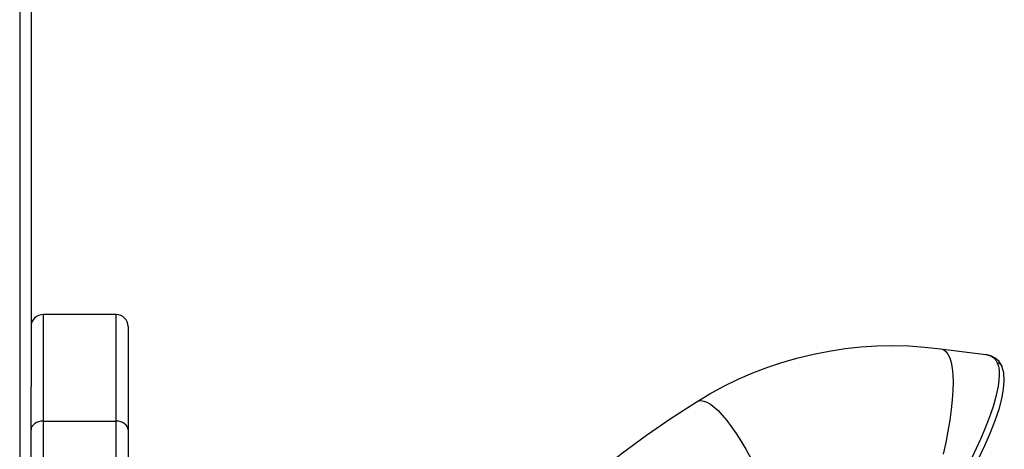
# Model space of a CAD drawing. Header units: inches. Extents: x 7 to 188, y 10 to 101.
# Tile 145 of 154: x 104.606 to 106.202, y 50.762 to 51.458. Entities that reach past the tile are written whole.
import ezdxf

# ---------------------------------------------------------------- set-up
doc = ezdxf.new("R2010")
doc.units = ezdxf.units.IN
doc.header["$MEASUREMENT"] = 0
doc.layers.add('Visible Edges(ANSI)', color=7, linetype='Continuous', lineweight=25)
doc.layers.add('Visible Tangent Edges(ANSI)', color=7, linetype='Continuous', lineweight=25)

msp = doc.modelspace()

# ---------------------------------------------------------------- linework, layer by layer
at = {"layer": 'Visible Edges(ANSI)'}
for p, q in [((104.6059, 73.6177), (104.6059, 26.1367)), ((104.6244, 71.0155), (104.6244, 50.8633)), ((104.7621, 50.9801), (104.644, 50.9801)), ((104.7818, 50.9604), (104.7818, 50.7929)), ((106.099, 50.9245), (106.1724, 50.9152)), ((104.6244, 50.7929), (104.6244, 50.8633)), ((104.6244, 48.9625), (104.6244, 50.7929)), ((104.7818, 50.7929), (104.7818, 48.9625))]:
    msp.add_line(p, q, dxfattribs=at)
at = {"layer": 'Visible Edges(ANSI)', "flags": 128}
for points in [[(105.7025, 50.8382), (105.7246, 50.8514), (105.7474, 50.8637), (105.7707, 50.875), (105.7945, 50.8853), (105.8187, 50.8945), (105.8432, 50.9028), (105.868, 50.9099), (105.8931, 50.916), (105.9185, 50.9209), (105.9441, 50.9248), (105.9699, 50.9275), (105.9958, 50.9292), (106.0217, 50.9297), (106.0476, 50.9291), (106.0734, 50.9274), (106.099, 50.9245)], [(106.1982, 50.8969), (106.1937, 50.9039), (106.1877, 50.9095), (106.1804, 50.9133), (106.1724, 50.9152)], [(106.0619, 50.5777), (106.078, 50.6023), (106.0936, 50.627), (106.1086, 50.6516), (106.123, 50.6759), (106.1365, 50.6999), (106.1491, 50.7233), (106.1606, 50.7459), (106.1709, 50.7678), (106.18, 50.7886), (106.1876, 50.8083), (106.1938, 50.8267), (106.1983, 50.8436), (106.2012, 50.8591), (106.2023, 50.8731), (106.2015, 50.8855), (106.1984, 50.8965)], [(106.1908, 50.902), (106.1913, 50.902), (106.1917, 50.9019), (106.1921, 50.9018), (106.1925, 50.9017), (106.1929, 50.9016), (106.1933, 50.9014), (106.1936, 50.9013), (106.194, 50.9011), (106.1944, 50.9009), (106.1947, 50.9007), (106.1951, 50.9005), (106.1954, 50.9002), (106.1957, 50.9), (106.196, 50.8997), (106.1963, 50.8994), (106.1966, 50.8992), (106.1969, 50.8989), (106.1971, 50.8986), (106.1974, 50.8982), (106.1976, 50.8979), (106.1978, 50.8976), (106.198, 50.8972), (106.1982, 50.8969), (106.1984, 50.8965)], [(105.4011, 50.5959), (105.4358, 50.63), (105.4715, 50.6631), (105.508, 50.6952), (105.5453, 50.7262), (105.5835, 50.756), (105.6224, 50.7846), (105.6621, 50.8121), (105.7025, 50.8382)]]:
    msp.add_lwpolyline(points, dxfattribs=at)
at = {"layer": 'Visible Edges(ANSI)'}
for centre, start, end in [((104.644, 50.9604), 90, 180), ((104.7621, 50.9604), 0, 90)]:
    msp.add_arc(centre, 0.0197, start, end, dxfattribs=at)
at = {"layer": 'Visible Tangent Edges(ANSI)'}
for p, q in [((104.644, 50.9801), (104.644, 50.8072)), ((104.7621, 50.8072), (104.7621, 50.9801)), ((104.644, 50.8072), (104.644, 48.9483)), ((104.644, 50.8072), (104.7621, 50.8072)), ((104.7621, 48.9483), (104.7621, 50.8072))]:
    msp.add_line(p, q, dxfattribs=at)
at = {"layer": 'Visible Tangent Edges(ANSI)', "flags": 128}
for points in [[(106.099, 50.9245), (106.1035, 50.9232), (106.1075, 50.9203), (106.111, 50.9159), (106.1139, 50.9099), (106.1163, 50.9023), (106.118, 50.8931), (106.119, 50.8824), (106.1193, 50.8702), (106.119, 50.8567), (106.1179, 50.8418), (106.1162, 50.8258), (106.1139, 50.8089), (106.111, 50.7911), (106.1075, 50.7726), (106.1034, 50.7536)], [(106.1723, 50.9152), (106.1734, 50.915), (106.1744, 50.9149), (106.1754, 50.9146), (106.1764, 50.9144), (106.1773, 50.9141), (106.1783, 50.9138), (106.1792, 50.9134), (106.18, 50.913), (106.1809, 50.9126), (106.1817, 50.9122), (106.1826, 50.9117), (106.1833, 50.9111), (106.1841, 50.9106), (106.1849, 50.91), (106.1856, 50.9093), (106.1863, 50.9087), (106.1869, 50.9079), (106.1876, 50.9072), (106.1882, 50.9064), (106.1888, 50.9056), (106.1893, 50.9048), (106.1899, 50.9039), (106.1904, 50.903), (106.1908, 50.902)], [(106.1908, 50.902), (106.1927, 50.8963), (106.1938, 50.8896), (106.194, 50.882), (106.1936, 50.8735), (106.1924, 50.8641), (106.1904, 50.8539), (106.1876, 50.8429), (106.1842, 50.8311), (106.18, 50.8187), (106.1751, 50.8056), (106.1696, 50.7919), (106.1635, 50.7777), (106.1567, 50.763), (106.1495, 50.7479)], [(105.7025, 50.8382), (105.7062, 50.8399), (105.7103, 50.8404), (105.715, 50.8397), (105.7201, 50.8378), (105.7257, 50.8346), (105.7318, 50.8301), (105.7382, 50.8242), (105.745, 50.8169), (105.7522, 50.8083), (105.7596, 50.7984), (105.7673, 50.7873), (105.7751, 50.775), (105.7831, 50.7617), (105.7911, 50.7474)]]:
    msp.add_lwpolyline(points, dxfattribs=at)
at = {"layer": 'Visible Tangent Edges(ANSI)'}
for centre, major_axis, start_param, end_param in [((104.644, 50.7929), (-0.0197, 0), 4.712389, 6.283185), ((104.7621, 50.7929), (0.0197, 0), 0, 1.570796)]:
    msp.add_ellipse(centre, major_axis=major_axis, ratio=0.725546, start_param=start_param, end_param=end_param, dxfattribs=at)

doc.saveas('drawing.dxf')
